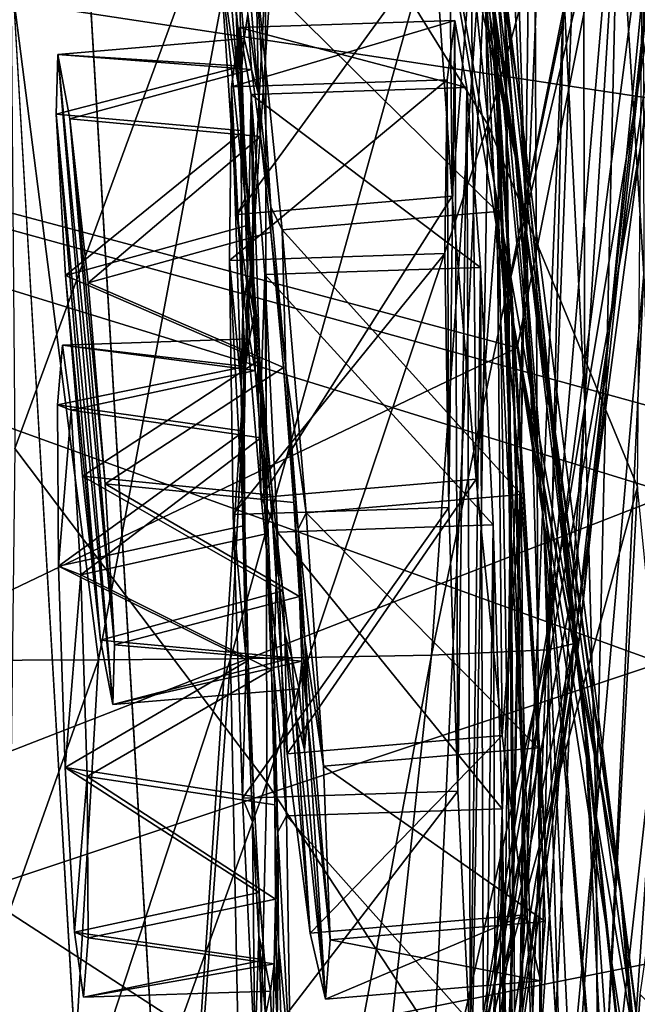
# Model space of a CAD drawing. Header units: metres. Extents: x -904 to 0, y -908 to 0.
# Tile 54 of 158: x -38 to -17, y -540 to -506. Entities that reach past the tile are written whole.
import ezdxf

# ---------------------------------------------------------------- set-up
doc = ezdxf.new("R2010")
doc.units = ezdxf.units.M

msp = doc.modelspace()

# ---------------------------------------------------------------- linework, layer by layer
at = {"layer": 'top012'}
for points in [[(-4.519207, -133.377289, 2063.059814), (-51.518902, -163.519562, 2063.059814), (-51.518902, -836.377136, 2063.059814)], [(-37.838261, -842.079285, 2063.059814), (-4.519207, -133.377289, 2063.059814), (-51.518902, -836.377136, 2063.059814)], [(-4.519207, -133.377289, 163.059708), (-37.838261, -842.079285, 163.059708), (-51.518902, -836.377136, 163.059708)], [(-51.518902, -836.377136, 163.059708), (-51.518902, -163.519562, 163.059708), (-4.519207, -133.377289, 163.059708)], [(-37.838261, -842.079285, 2063.059814), (-34.448139, -844.306091, 2063.059814), (-4.519207, -133.377289, 2063.059814)], [(-4.519207, -133.377289, 163.059708), (-34.448139, -844.306091, 163.059708), (-37.838261, -842.079285, 163.059708)], [(-34.448139, -844.306091, 2063.059814), (-32.221325, -847.696228, 2063.059814), (-4.519207, -133.377289, 2063.059814)], [(-32.221325, -847.696228, 163.059708), (-34.448139, -844.306091, 163.059708), (-4.519207, -133.377289, 163.059708)], [(-4.519207, -133.377289, 2063.059814), (-32.221325, -847.696228, 2063.059814), (-4.519207, -887.377258, 2063.059814)], [(-4.519207, -887.377258, 163.059708), (-32.221325, -847.696228, 163.059708), (-4.519207, -133.377289, 163.059708)], [(-27.690105, -463.488617, 1402.98291), (-20.834852, -508.446198, 1457.984009), (-24.453058, -486.070496, 1457.692871)], [(-24.04295, -483.567261, 1403.297119), (-20.834852, -508.446198, 1457.984009), (-27.690105, -463.488617, 1402.98291)], [(-20.912622, -510.899231, 1511.640137), (-29.351326, -463.90155, 1457.369507), (-24.453058, -486.070496, 1457.692871)], [(-26.01474, -486.243317, 1511.426025), (-29.351326, -463.90155, 1457.369507), (-20.912622, -510.899231, 1511.640137)], [(-101.507111, -495.991272, 1605.857178), (-16.291275, -508.894043, 1608.088501), (-12.454998, -470.493347, 1608.189087)], [(-22.222027, -497.267059, 1348.372314), (-24.335777, -473.984528, 1292.296997), (-21.069534, -515.051147, 1348.560547)], [(-24.335777, -473.984528, 1292.296997), (-22.668257, -490.14212, 1292.439209), (-21.069534, -515.051147, 1348.560547)], [(-21.854267, -509.806885, 354.61145), (-22.443432, -476.522217, 355.114563), (-29.539288, -497.448395, 305.797028)], [(-21.854267, -509.806885, 354.61145), (-16.398525, -489.893097, 405.125092), (-22.443432, -476.522217, 355.114563)], [(-21.333569, -497.919495, 1236.008545), (-21.674414, -477.437927, 1179.145752), (-20.552483, -512.573975, 1236.052734)], [(-21.674414, -477.437927, 1179.145752), (-20.28372, -491.285797, 1179.163696), (-20.552483, -512.573975, 1236.052734)], [(-22.222027, -497.267059, 1348.372314), (-19.92218, -523.590881, 1403.821655), (-24.173979, -479.291046, 1348.152954)], [(-19.92218, -523.590881, 1403.821655), (-21.463589, -503.659515, 1403.576782), (-24.173979, -479.291046, 1348.152954)], [(-23.747101, -479.983337, 1519.638184), (-25.071135, -492.524994, 1525.593872), (-21.173973, -515.546143, 1562.117554)], [(-21.173973, -515.546143, 1562.117554), (-17.099455, -494.981476, 1561.972656), (-23.747101, -479.983337, 1519.638184)], [(-21.597239, -506.160736, 1292.558105), (-22.521439, -483.21991, 1235.950317), (-21.063517, -521.980408, 1292.653809)], [(-22.521439, -483.21991, 1235.950317), (-21.333569, -497.919495, 1236.008545), (-21.063517, -521.980408, 1292.653809)], [(-38.167416, -520.973633, 257.737305), (-29.539288, -497.448395, 305.797028), (-38.477341, -483.487183, 258.177063)], [(-20.834852, -508.446198, 1457.984009), (-24.04295, -483.567261, 1403.297119), (-18.504261, -530.795715, 1458.24292)], [(-24.04295, -483.567261, 1403.297119), (-21.463589, -503.659515, 1403.576782), (-18.504261, -530.795715, 1458.24292)], [(-24.453058, -486.070496, 1457.692871), (-20.834852, -508.446198, 1457.984009), (-17.329136, -535.782043, 1511.832886)], [(-17.329136, -535.782043, 1511.832886), (-20.912622, -510.899231, 1511.640137), (-24.453058, -486.070496, 1457.692871)], [(-16.551174, -485.874695, 1065.654785), (-16.471502, -514.949768, 1122.30127), (-17.35783, -500.8302, 1122.301025)], [(-20.912622, -510.899231, 1511.640137), (-25.071135, -492.524994, 1525.593872), (-26.01474, -486.243317, 1511.426025)], [(-18.515184, -519.401733, 1179.183228), (-19.233835, -505.269989, 1179.17627), (-18.599287, -487.062866, 1122.300415)], [(-17.35783, -500.8302, 1122.301025), (-18.515184, -519.401733, 1179.183228), (-18.599287, -487.062866, 1122.300415)], [(-16.69252, -522.29126, 404.999176), (-16.398525, -489.893097, 405.125092), (-21.854267, -509.806885, 354.61145)], [(-21.069534, -515.051147, 1348.560547), (-22.668257, -490.14212, 1292.439209), (-20.647058, -532.533447, 1348.717896)], [(-22.668257, -490.14212, 1292.439209), (-21.597239, -506.160736, 1292.558105), (-20.647058, -532.533447, 1348.717896)], [(-20.552483, -512.573975, 1236.052734), (-20.28372, -491.285797, 1179.163696), (-20.137524, -527.168701, 1236.082886)], [(-20.28372, -491.285797, 1179.163696), (-19.233835, -505.269989, 1179.17627), (-20.137524, -527.168701, 1236.082886)], [(-20.912622, -510.899231, 1511.640137), (-17.277678, -536.280823, 1561.998047), (-25.071135, -492.524994, 1525.593872)], [(-17.277678, -536.280823, 1561.998047), (-21.173973, -515.546143, 1562.117554), (-25.071135, -492.524994, 1525.593872)], [(-101.507111, -495.991241, 658.655762), (-15.519427, -519.723877, 660.90741), (-16.345406, -494.513519, 660.885803)], [(-35.283249, -528.267456, 1963.10791), (-40.561356, -528.289734, 1989.954346), (-39.602764, -494.622528, 1990.200928)], [(-29.019733, -494.74881, 1936.401733), (-35.283249, -528.267456, 1963.10791), (-39.602764, -494.622528, 1990.200928)], [(-30.727295, -528.229126, 1936.125732), (-35.283249, -528.267456, 1963.10791), (-29.019733, -494.74881, 1936.401733)], [(-21.486528, -495.002411, 1882.114014), (-30.727295, -528.229126, 1936.125732), (-29.019733, -494.74881, 1936.401733)], [(-21.486528, -495.002411, 1882.114014), (-23.79738, -528.104187, 1881.834229), (-30.727295, -528.229126, 1936.125732)], [(-17.018021, -495.383057, 1827.502563), (-23.79738, -528.104187, 1881.834229), (-21.486528, -495.002411, 1882.114014)], [(-16.710913, -496.759338, 1564.940796), (-17.099455, -494.981476, 1561.972656), (-21.173973, -515.546143, 1562.117554)], [(-17.018021, -495.383057, 1827.502563), (-19.795883, -527.914978, 1827.241333), (-23.79738, -528.104187, 1881.834229)], [(-15.602613, -495.890411, 1772.733154), (-19.795883, -527.914978, 1827.241333), (-17.018021, -495.383057, 1827.502563)], [(-100.25045, -555.51825, 1567.128418), (-101.507164, -496.003113, 1567.161255), (-20.846918, -517.500244, 1565.049072)], [(-20.846918, -517.500244, 1565.049072), (-101.507164, -496.003113, 1567.161255), (-16.710913, -496.759338, 1564.940796)], [(-15.519427, -519.723877, 660.90741), (-101.507111, -495.991241, 658.655762), (-15.525632, -522.532288, 660.907227)], [(-101.507111, -495.991241, 658.655762), (-100.250816, -555.510315, 658.68866), (-15.525632, -522.532288, 660.907227)], [(-16.291275, -508.894043, 1608.088501), (-101.507111, -495.991272, 1605.857178), (-23.081976, -546.891296, 1607.910889)], [(-101.507111, -495.991272, 1605.857178), (-100.250816, -555.510315, 1605.890137), (-23.081976, -546.891296, 1607.910889)], [(-15.602613, -495.890411, 1772.733154), (-18.721035, -527.661804, 1772.509033), (-19.795883, -527.914978, 1827.241333)], [(-18.721035, -527.661804, 1772.509033), (-15.602613, -495.890411, 1772.733154), (-15.397907, -496.523987, 1717.933838)], [(-14.931726, -498.121948, 1610.943604), (-18.825037, -527.344788, 1717.76355), (-15.397907, -496.523987, 1717.933838)], [(-15.397907, -496.523987, 1717.933838), (-18.825037, -527.344788, 1717.76355), (-18.721035, -527.661804, 1772.509033)], [(-20.846918, -517.500244, 1565.049072), (-16.710913, -496.759338, 1564.940796), (-21.173973, -515.546143, 1562.117554)], [(-21.069534, -515.051147, 1348.560547), (-19.355036, -543.192749, 1404.03186), (-22.222027, -497.267059, 1348.372314)], [(-19.355036, -543.192749, 1404.03186), (-19.92218, -523.590881, 1403.821655), (-22.222027, -497.267059, 1348.372314)], [(-12.687592, -501.71936, 617.838562), (-15.90432, -528.363281, 617.922791), (-101.513016, -497.423981, 620.164551)], [(-101.513016, -497.423981, 620.164551), (-15.90432, -528.363281, 617.922791), (-100.205589, -556.464417, 620.13031)], [(-29.475296, -532.48645, 305.371277), (-29.539288, -497.448395, 305.797028), (-38.167416, -520.973633, 257.737305)], [(-29.475296, -532.48645, 305.371277), (-21.854267, -509.806885, 354.61145), (-29.539288, -497.448395, 305.797028)], [(-21.063517, -521.980408, 1292.653809), (-21.333569, -497.919495, 1236.008545), (-20.998642, -537.549622, 1292.726196)], [(-21.333569, -497.919495, 1236.008545), (-20.552483, -512.573975, 1236.052734), (-20.998642, -537.549622, 1292.726196)], [(-19.059547, -526.554993, 1610.789307), (-14.931726, -498.121948, 1610.943604), (-23.081976, -546.891296, 1607.910889)], [(-23.081976, -546.891296, 1607.910889), (-14.931726, -498.121948, 1610.943604), (-16.291275, -508.894043, 1608.088501)], [(-14.931726, -498.121948, 1610.943604), (-19.059547, -526.554993, 1610.789307), (-18.825037, -527.344788, 1717.76355)], [(-18.515184, -519.401733, 1179.183228), (-17.35783, -500.8302, 1122.301025), (-18.121681, -533.693604, 1179.18457)], [(-17.35783, -500.8302, 1122.301025), (-16.471502, -514.949768, 1122.30127), (-18.121681, -533.693604, 1179.18457)], [(-18.504261, -530.795715, 1458.24292), (-21.463589, -503.659515, 1403.576782), (-17.423899, -552.886475, 1458.469604)], [(-21.463589, -503.659515, 1403.576782), (-19.92218, -523.590881, 1403.821655), (-17.423899, -552.886475, 1458.469604)], [(-20.137524, -527.168701, 1236.082886), (-19.233835, -505.269989, 1179.17627), (-20.047804, -541.693848, 1236.099121)], [(-19.233835, -505.269989, 1179.17627), (-18.515184, -519.401733, 1179.183228), (-20.047804, -541.693848, 1236.099121)], [(-20.647058, -532.533447, 1348.717896), (-21.597239, -506.160736, 1292.558105), (-20.866404, -549.614319, 1348.844116)], [(-21.597239, -506.160736, 1292.558105), (-21.063517, -521.980408, 1292.653809), (-20.866404, -549.614319, 1348.844116)], [(-20.834852, -508.446198, 1457.984009), (-15.275234, -560.594788, 1512.004272), (-17.329136, -535.782043, 1511.832886)], [(-18.504261, -530.795715, 1458.24292), (-15.275234, -560.594788, 1512.004272), (-20.834852, -508.446198, 1457.984009)], [(-22.424149, -543.253235, 354.476257), (-21.854267, -509.806885, 354.61145), (-29.475296, -532.48645, 305.371277)], [(-22.424149, -543.253235, 354.476257), (-16.69252, -522.29126, 404.999176), (-21.854267, -509.806885, 354.61145)], [(-17.329136, -535.782043, 1511.832886), (-13.714565, -563.811584, 1561.91748), (-20.912622, -510.899231, 1511.640137)], [(-13.714565, -563.811584, 1561.91748), (-17.277678, -536.280823, 1561.998047), (-20.912622, -510.899231, 1511.640137)], [(-20.998642, -537.549622, 1292.726196), (-20.552483, -512.573975, 1236.052734), (-21.327812, -552.825684, 1292.775269)], [(-20.552483, -512.573975, 1236.052734), (-20.137524, -527.168701, 1236.082886), (-21.327812, -552.825684, 1292.775269)], [(-20.647058, -532.533447, 1348.717896), (-19.667585, -562.306824, 1404.207275), (-21.069534, -515.051147, 1348.560547)], [(-19.667585, -562.306824, 1404.207275), (-19.355036, -543.192749, 1404.03186), (-21.069534, -515.051147, 1348.560547)], [(-16.471502, -514.949768, 1122.30127), (-18.051569, -548.159058, 1179.180542), (-18.121681, -533.693604, 1179.18457)], [(-16.471502, -514.949768, 1122.30127), (-15.965605, -529.448608, 1122.301147), (-18.051569, -548.159058, 1179.180542)], [(-20.846918, -517.500244, 1565.049072), (-21.173973, -515.546143, 1562.117554), (-17.277678, -536.280823, 1561.998047)], [(-14.948027, -552.417358, 1564.894653), (-100.25045, -555.51825, 1567.128418), (-20.846918, -517.500244, 1565.049072)], [(-14.948027, -552.417358, 1564.894653), (-20.846918, -517.500244, 1565.049072), (-13.714565, -563.811584, 1561.91748)], [(-13.714565, -563.811584, 1561.91748), (-20.846918, -517.500244, 1565.049072), (-17.277678, -536.280823, 1561.998047)], [(-20.047804, -541.693848, 1236.099121), (-18.515184, -519.401733, 1179.183228), (-20.244696, -556.143799, 1236.10144)], [(-18.515184, -519.401733, 1179.183228), (-18.121681, -533.693604, 1179.18457), (-20.244696, -556.143799, 1236.10144)], [(-17.572212, -553.345703, 509.69455), (-13.823624, -520.69043, 509.420135), (-15.285351, -536.569641, 456.888458)], [(-17.572212, -553.345703, 509.69455), (-16.60578, -539.796692, 562.686707), (-13.823624, -520.69043, 509.420135)], [(-38.605545, -557.855103, 257.478455), (-29.475296, -532.48645, 305.371277), (-38.167416, -520.973633, 257.737305)], [(-20.866404, -549.614319, 1348.844116), (-21.063517, -521.980408, 1292.653809), (-21.624392, -566.206177, 1348.939453)], [(-21.063517, -521.980408, 1292.653809), (-20.998642, -537.549622, 1292.726196), (-21.624392, -566.206177, 1348.939453)], [(-18.468616, -555.158508, 405.247559), (-16.69252, -522.29126, 404.999176), (-22.424149, -543.253235, 354.476257)], [(-18.468616, -555.158508, 405.247559), (-15.285351, -536.569641, 456.888458), (-16.69252, -522.29126, 404.999176)], [(-15.525632, -522.532288, 660.907227), (-100.250816, -555.510315, 658.68866), (-15.91435, -538.657837, 660.897095)], [(-17.423899, -552.886475, 1458.469604), (-19.92218, -523.590881, 1403.821655), (-17.511818, -574.493042, 1458.664063)], [(-19.92218, -523.590881, 1403.821655), (-19.355036, -543.192749, 1404.03186), (-17.511818, -574.493042, 1458.664063)], [(-19.059547, -526.554993, 1610.789307), (-24.720793, -554.814697, 1616.677246), (-18.825037, -527.344788, 1717.76355)], [(-19.059547, -526.554993, 1610.789307), (-23.585649, -549.354004, 1610.604248), (-24.720793, -554.814697, 1616.677246)], [(-23.585649, -549.354004, 1610.604248), (-19.059547, -526.554993, 1610.789307), (-23.081976, -546.891296, 1607.910889)], [(-21.327812, -552.825684, 1292.775269), (-20.137524, -527.168701, 1236.082886), (-21.973278, -567.774414, 1292.801025)], [(-20.137524, -527.168701, 1236.082886), (-20.047804, -541.693848, 1236.099121), (-21.973278, -567.774414, 1292.801025)], [(-18.825037, -527.344788, 1717.76355), (-24.720793, -554.814697, 1616.677246), (-23.79632, -558.036133, 1717.388428)], [(-18.825037, -527.344788, 1717.76355), (-23.79632, -558.036133, 1717.388428), (-23.348143, -559.395264, 1771.990112)], [(-18.825037, -527.344788, 1717.76355), (-23.348143, -559.395264, 1771.990112), (-18.721035, -527.661804, 1772.509033)], [(-19.795883, -527.914978, 1827.241333), (-27.371813, -561.288147, 1881.103271), (-23.79738, -528.104187, 1881.834229)], [(-19.795883, -527.914978, 1827.241333), (-24.007469, -560.479614, 1826.602051), (-27.371813, -561.288147, 1881.103271)], [(-18.721035, -527.661804, 1772.509033), (-23.348143, -559.395264, 1771.990112), (-24.007469, -560.479614, 1826.602051)], [(-18.721035, -527.661804, 1772.509033), (-24.007469, -560.479614, 1826.602051), (-19.795883, -527.914978, 1827.241333)], [(-40.561356, -528.289734, 1989.954346), (-35.283249, -528.267456, 1963.10791), (-41.280674, -545.168335, 1989.624878)], [(-35.283249, -528.267456, 1963.10791), (-36.270851, -545.111389, 1962.776001), (-41.280674, -545.168335, 1989.624878)], [(-30.727295, -528.229126, 1936.125732), (-31.955709, -545.012329, 1935.796753), (-36.270851, -545.111389, 1962.776001)], [(-35.283249, -528.267456, 1963.10791), (-30.727295, -528.229126, 1936.125732), (-36.270851, -545.111389, 1962.776001)], [(-30.727295, -528.229126, 1936.125732), (-30.067461, -561.588684, 1908.26416), (-31.955709, -545.012329, 1935.796753)], [(-23.79738, -528.104187, 1881.834229), (-30.067461, -561.588684, 1908.26416), (-30.727295, -528.229126, 1936.125732)], [(-23.79738, -528.104187, 1881.834229), (-27.371813, -561.288147, 1881.103271), (-30.067461, -561.588684, 1908.26416)], [(-15.90432, -528.363281, 617.922791), (-15.904465, -544.554199, 617.922791), (-100.205589, -556.464417, 620.13031)], [(-18.051569, -548.159058, 1179.180542), (-15.965605, -529.448608, 1122.301147), (-18.309092, -562.810974, 1179.171021)], [(-18.309092, -562.810974, 1179.171021), (-15.965605, -529.448608, 1122.301147), (-15.870751, -544.352112, 1122.300659)], [(-17.423899, -552.886475, 1458.469604), (-14.705161, -585.04071, 1512.154297), (-18.504261, -530.795715, 1458.24292)], [(-14.705161, -585.04071, 1512.154297), (-15.275234, -560.594788, 1512.004272), (-18.504261, -530.795715, 1458.24292)], [(-30.30932, -566.932739, 305.25), (-29.475296, -532.48645, 305.371277), (-38.605545, -557.855103, 257.478455)], [(-30.30932, -566.932739, 305.25), (-22.424149, -543.253235, 354.476257), (-29.475296, -532.48645, 305.371277)], [(-20.866404, -549.614319, 1348.844116), (-20.738815, -580.788818, 1404.3479), (-20.647058, -532.533447, 1348.717896)], [(-20.738815, -580.788818, 1404.3479), (-19.667585, -562.306824, 1404.207275), (-20.647058, -532.533447, 1348.717896)], [(-18.121681, -533.693604, 1179.18457), (-18.051569, -548.159058, 1179.180542), (-20.693638, -570.515503, 1236.089722)], [(-20.244696, -556.143799, 1236.10144), (-18.121681, -533.693604, 1179.18457), (-20.693638, -570.515503, 1236.089722)], [(-15.275234, -560.594788, 1512.004272), (-11.946713, -591.140259, 1561.924072), (-17.329136, -535.782043, 1511.832886)], [(-11.946713, -591.140259, 1561.924072), (-13.714565, -563.811584, 1561.91748), (-17.329136, -535.782043, 1511.832886)], [(-18.928604, -569.24231, 457.537354), (-15.285351, -536.569641, 456.888458), (-18.468616, -555.158508, 405.247559)], [(-18.928604, -569.24231, 457.537354), (-17.572212, -553.345703, 509.69455), (-15.285351, -536.569641, 456.888458)], [(-21.624392, -566.206177, 1348.939453), (-20.998642, -537.549622, 1292.726196), (-22.806931, -582.234436, 1349.003662)], [(-20.998642, -537.549622, 1292.726196), (-21.327812, -552.825684, 1292.775269), (-22.806931, -582.234436, 1349.003662)], [(-100.250816, -555.510315, 658.68866), (-13.933051, -554.890198, 660.948975), (-15.91435, -538.657837, 660.897095)], [(-16.60578, -539.796692, 562.686707), (-17.572212, -553.345703, 509.69455), (-15.360963, -541.045471, 561.487488)]]:
    msp.add_3dface(points, dxfattribs=at)
at = {"layer": 'top0123435'}
for points in [[(-23.225931, -497.785278, 1441.195679), (-23.680279, -503.541412, 1468.014648), (-23.089279, -512.278442, 1472.393921)], [(-22.432728, -503.960571, 1433.639282), (-23.225931, -497.785278, 1441.195679), (-23.089279, -512.278442, 1472.393921)], [(-30.540974, -505.865112, 1456.162964), (-30.45369, -508.508514, 1460.084229), (-31.331829, -498.18515, 1460.01123)], [(-31.331829, -498.18515, 1460.01123), (-30.45369, -508.508514, 1460.084229), (-31.093838, -504.173889, 1467.753296)], [(-30.63949, -498.417755, 1440.934326), (-29.767494, -508.739075, 1441.176514), (-30.136415, -506.001038, 1445.015625)], [(-30.63949, -498.417755, 1440.934326), (-29.846285, -504.593048, 1433.37793), (-29.767494, -508.739075, 1441.176514)], [(-23.680279, -503.541412, 1468.014648), (-31.093838, -504.173889, 1467.753296), (-30.502836, -512.910889, 1472.132568)], [(-23.089279, -512.278442, 1472.393921), (-23.680279, -503.541412, 1468.014648), (-30.502836, -512.910889, 1472.132568)], [(-30.45369, -508.508514, 1460.084229), (-30.223667, -512.344299, 1462.842041), (-31.093838, -504.173889, 1467.753296)], [(-31.093838, -504.173889, 1467.753296), (-30.223667, -512.344299, 1462.842041), (-30.502836, -512.910889, 1472.132568)], [(-29.846285, -504.593048, 1433.37793), (-22.432728, -503.960571, 1433.639282), (-21.533607, -512.801086, 1429.528442)], [(-22.432728, -503.960571, 1433.639282), (-23.089279, -512.278442, 1472.393921), (-22.262323, -522.033264, 1472.542847)], [(-21.533607, -512.801086, 1429.528442), (-22.432728, -503.960571, 1433.639282), (-22.262323, -522.033264, 1472.542847)], [(-30.540974, -505.865112, 1456.162964), (-30.441578, -504.719482, 1450.570801), (-30.345703, -507.7948, 1455.294434)], [(-30.262062, -506.836731, 1450.603149), (-30.441578, -504.719482, 1450.570801), (-30.136415, -506.001038, 1445.015625)], [(-30.441578, -504.719482, 1450.570801), (-30.262062, -506.836731, 1450.603149), (-30.345703, -507.7948, 1455.294434)], [(-29.846285, -504.593048, 1433.37793), (-29.341589, -512.640625, 1438.536987), (-29.767494, -508.739075, 1441.176514)], [(-29.846285, -504.593048, 1433.37793), (-28.947165, -513.433594, 1429.26709), (-29.341589, -512.640625, 1438.536987)], [(-28.947165, -513.433594, 1429.26709), (-29.846285, -504.593048, 1433.37793), (-21.533607, -512.801086, 1429.528442)], [(-30.45369, -508.508514, 1460.084229), (-30.540974, -505.865112, 1456.162964), (-30.272251, -510.023956, 1458.605469)], [(-30.540974, -505.865112, 1456.162964), (-30.345703, -507.7948, 1455.294434), (-30.272251, -510.023956, 1458.605469)], [(-30.006313, -507.908844, 1445.942749), (-30.262062, -506.836731, 1450.603149), (-30.136415, -506.001038, 1445.015625)], [(-30.006313, -507.908844, 1445.942749), (-30.136415, -506.001038, 1445.015625), (-29.767494, -508.739075, 1441.176514)], [(-30.006313, -507.908844, 1445.942749), (-36.691216, -507.385193, 1450.376465), (-30.262062, -506.836731, 1450.603149)], [(-30.345703, -507.7948, 1455.294434), (-30.262062, -506.836731, 1450.603149), (-36.691216, -507.385193, 1450.376465)], [(-36.7491, -509.450348, 1457.016479), (-30.345703, -507.7948, 1455.294434), (-36.691216, -507.385193, 1450.376465)], [(-36.7491, -509.450348, 1457.016479), (-36.691216, -507.385193, 1450.376465), (-34.790524, -529.805786, 1450.718872)], [(-36.26952, -509.611481, 1443.802002), (-36.691216, -507.385193, 1450.376465), (-30.006313, -507.908844, 1445.942749)], [(-34.790524, -529.805786, 1450.718872), (-36.691216, -507.385193, 1450.376465), (-34.732189, -527.745911, 1444.078857)], [(-36.691216, -507.385193, 1450.376465), (-36.26952, -509.611481, 1443.802002), (-34.732189, -527.745911, 1444.078857)], [(-30.272251, -510.023956, 1458.605469), (-30.345703, -507.7948, 1455.294434), (-36.7491, -509.450348, 1457.016479)], [(-29.695045, -510.217865, 1442.70105), (-36.26952, -509.611481, 1443.802002), (-30.006313, -507.908844, 1445.942749)], [(-29.695045, -510.217865, 1442.70105), (-30.006313, -507.908844, 1445.942749), (-29.767494, -508.739075, 1441.176514)], [(-30.223667, -512.344299, 1462.842041), (-30.45369, -508.508514, 1460.084229), (-30.077909, -513.262939, 1460.931274)], [(-30.45369, -508.508514, 1460.084229), (-30.272251, -510.023956, 1458.605469), (-30.077909, -513.262939, 1460.931274)], [(-29.695045, -510.217865, 1442.70105), (-29.767494, -508.739075, 1441.176514), (-29.341589, -512.640625, 1438.536987)], [(-36.422237, -515.004395, 1461.185547), (-30.272251, -510.023956, 1458.605469), (-36.7491, -509.450348, 1457.016479)], [(-36.422237, -515.004395, 1461.185547), (-36.7491, -509.450348, 1457.016479), (-35.211773, -527.584778, 1457.293457)], [(-35.211773, -527.584778, 1457.293457), (-36.7491, -509.450348, 1457.016479), (-34.790524, -529.805786, 1450.718872)], [(-35.646259, -515.265137, 1439.804077), (-36.26952, -509.611481, 1443.802002), (-29.695045, -510.217865, 1442.70105)], [(-34.732189, -527.745911, 1444.078857), (-36.26952, -509.611481, 1443.802002), (-35.059052, -522.191833, 1439.90979)], [(-36.26952, -509.611481, 1443.802002), (-35.646259, -515.265137, 1439.804077), (-35.059052, -522.191833, 1439.90979)], [(-36.422237, -515.004395, 1461.185547), (-30.077909, -513.262939, 1460.931274), (-30.272251, -510.023956, 1458.605469)], [(-29.335514, -513.51239, 1440.475098), (-35.646259, -515.265137, 1439.804077), (-29.695045, -510.217865, 1442.70105)], [(-29.335514, -513.51239, 1440.475098), (-29.695045, -510.217865, 1442.70105), (-29.341589, -512.640625, 1438.536987)], [(-23.089279, -512.278442, 1472.393921), (-30.502836, -512.910889, 1472.132568), (-29.67588, -522.66571, 1472.281494)], [(-22.262323, -522.033264, 1472.542847), (-23.089279, -512.278442, 1472.393921), (-29.67588, -522.66571, 1472.281494)], [(-30.223667, -512.344299, 1462.842041), (-29.796738, -517.886597, 1464.144043), (-30.502836, -512.910889, 1472.132568)], [(-29.796738, -517.886597, 1464.144043), (-30.223667, -512.344299, 1462.842041), (-29.719643, -517.912537, 1462.020508)], [(-30.223667, -512.344299, 1462.842041), (-30.077909, -513.262939, 1460.931274), (-29.719643, -517.912537, 1462.020508)], [(-28.947165, -513.433594, 1429.26709), (-28.826309, -518.212646, 1437.404541), (-29.341589, -512.640625, 1438.536987)], [(-29.335514, -513.51239, 1440.475098), (-29.341589, -512.640625, 1438.536987), (-28.826309, -518.212646, 1437.404541)], [(-30.502836, -512.910889, 1472.132568), (-29.796738, -517.886597, 1464.144043), (-29.67588, -522.66571, 1472.281494)], [(-28.947165, -513.433594, 1429.26709), (-21.533607, -512.801086, 1429.528442), (-20.706652, -522.555908, 1429.67749)], [(-21.533607, -512.801086, 1429.528442), (-22.262323, -522.033264, 1472.542847), (-21.363203, -530.873779, 1468.432007)], [(-20.706652, -522.555908, 1429.67749), (-21.533607, -512.801086, 1429.528442), (-21.363203, -530.873779, 1468.432007)], [(-29.719643, -517.912537, 1462.020508), (-30.077909, -513.262939, 1460.931274), (-36.422237, -515.004395, 1461.185547)], [(-35.646259, -515.265137, 1439.804077), (-29.335514, -513.51239, 1440.475098), (-28.903349, -518.186768, 1439.528076)], [(-28.903349, -518.186768, 1439.528076), (-29.335514, -513.51239, 1440.475098), (-28.826309, -518.212646, 1437.404541)], [(-28.947165, -513.433594, 1429.26709), (-28.120211, -523.188354, 1429.416138), (-28.826309, -518.212646, 1437.404541)], [(-28.120211, -523.188354, 1429.416138), (-28.947165, -513.433594, 1429.26709), (-20.706652, -522.555908, 1429.67749)], [(-35.83503, -521.931152, 1461.291382), (-29.719643, -517.912537, 1462.020508), (-36.422237, -515.004395, 1461.185547)], [(-35.83503, -521.931152, 1461.291382), (-36.422237, -515.004395, 1461.185547), (-35.211773, -527.584778, 1457.293457)], [(-35.059052, -522.191833, 1439.90979), (-35.646259, -515.265137, 1439.804077), (-28.903349, -518.186768, 1439.528076)], [(-29.287479, -522.586914, 1461.073608), (-29.719643, -517.912537, 1462.020508), (-35.83503, -521.931152, 1461.291382)], [(-29.796738, -517.886597, 1464.144043), (-29.281458, -523.458618, 1463.011719), (-29.67588, -522.66571, 1472.281494)], [(-29.281458, -523.458618, 1463.011719), (-29.796738, -517.886597, 1464.144043), (-29.287479, -522.586914, 1461.073608)], [(-29.796738, -517.886597, 1464.144043), (-29.719643, -517.912537, 1462.020508), (-29.287479, -522.586914, 1461.073608)], [(-35.059052, -522.191833, 1439.90979), (-28.903349, -518.186768, 1439.528076), (-28.545084, -522.836365, 1440.617432)], [(-28.545084, -522.836365, 1440.617432), (-28.903349, -518.186768, 1439.528076), (-28.39938, -523.755005, 1438.706665)], [(-28.903349, -518.186768, 1439.528076), (-28.826309, -518.212646, 1437.404541), (-28.39938, -523.755005, 1438.706665)], [(-28.120211, -523.188354, 1429.416138), (-28.39938, -523.755005, 1438.706665), (-28.826309, -518.212646, 1437.404541)], [(-28.927948, -525.881409, 1458.847656), (-35.83503, -521.931152, 1461.291382), (-35.211773, -527.584778, 1457.293457)], [(-28.927948, -525.881409, 1458.847656), (-29.287479, -522.586914, 1461.073608), (-35.83503, -521.931152, 1461.291382)], [(-22.262323, -522.033264, 1472.542847), (-29.67588, -522.66571, 1472.281494), (-28.77676, -531.506226, 1468.170776)], [(-21.363203, -530.873779, 1468.432007), (-22.262323, -522.033264, 1472.542847), (-28.77676, -531.506226, 1468.170776)], [(-34.732189, -527.745911, 1444.078857), (-35.059052, -522.191833, 1439.90979), (-28.35074, -526.075317, 1442.943115)], [(-28.35074, -526.075317, 1442.943115), (-35.059052, -522.191833, 1439.90979), (-28.545084, -522.836365, 1440.617432)], [(-29.67588, -522.66571, 1472.281494), (-29.281458, -523.458618, 1463.011719), (-28.77676, -531.506226, 1468.170776)], [(-29.281458, -523.458618, 1463.011719), (-29.287479, -522.586914, 1461.073608), (-28.927948, -525.881409, 1458.847656)], [(-28.35074, -526.075317, 1442.943115), (-28.545084, -522.836365, 1440.617432), (-28.169355, -527.590759, 1441.464478)], [(-28.545084, -522.836365, 1440.617432), (-28.39938, -523.755005, 1438.706665), (-28.169355, -527.590759, 1441.464478)], [(-28.120211, -523.188354, 1429.416138), (-20.706652, -522.555908, 1429.67749), (-20.115652, -531.292908, 1434.056641)], [(-20.706652, -522.555908, 1429.67749), (-21.363203, -530.873779, 1468.432007), (-20.569998, -537.049072, 1460.875732)], [(-20.115652, -531.292908, 1434.056641), (-20.706652, -522.555908, 1429.67749), (-20.569998, -537.049072, 1460.875732)], [(-28.120211, -523.188354, 1429.416138), (-27.529209, -531.925415, 1433.795288), (-28.39938, -523.755005, 1438.706665)], [(-27.529209, -531.925415, 1433.795288), (-28.120211, -523.188354, 1429.416138), (-20.115652, -531.292908, 1434.056641)], [(-29.281458, -523.458618, 1463.011719), (-28.855553, -527.360229, 1460.37207), (-28.77676, -531.506226, 1468.170776)], [(-28.855553, -527.360229, 1460.37207), (-29.281458, -523.458618, 1463.011719), (-28.927948, -525.881409, 1458.847656)], [(-27.529209, -531.925415, 1433.795288), (-28.169355, -527.590759, 1441.464478), (-28.39938, -523.755005, 1438.706665)], [(-28.61668, -528.19043, 1455.605835), (-28.927948, -525.881409, 1458.847656), (-35.211773, -527.584778, 1457.293457)], [(-28.855553, -527.360229, 1460.37207), (-28.927948, -525.881409, 1458.847656), (-28.61668, -528.19043, 1455.605835)], [(-28.27729, -528.304504, 1446.254272), (-34.732189, -527.745911, 1444.078857), (-28.35074, -526.075317, 1442.943115)], [(-28.27729, -528.304504, 1446.254272), (-28.35074, -526.075317, 1442.943115), (-28.082071, -530.234192, 1445.385742)], [(-28.35074, -526.075317, 1442.943115), (-28.169355, -527.590759, 1441.464478), (-28.082071, -530.234192, 1445.385742)], [(-28.61668, -528.19043, 1455.605835), (-35.211773, -527.584778, 1457.293457), (-34.790524, -529.805786, 1450.718872)], [(-28.77676, -531.506226, 1468.170776), (-28.855553, -527.360229, 1460.37207), (-27.983557, -537.681519, 1460.61438)], [(-28.855553, -527.360229, 1460.37207), (-28.486631, -530.098267, 1456.532959), (-27.983557, -537.681519, 1460.61438)], [(-28.486631, -530.098267, 1456.532959), (-28.855553, -527.360229, 1460.37207), (-28.61668, -528.19043, 1455.605835)], [(-27.529209, -531.925415, 1433.795288), (-27.291218, -537.914124, 1441.537476), (-28.169355, -527.590759, 1441.464478)], [(-27.291218, -537.914124, 1441.537476), (-28.082071, -530.234192, 1445.385742), (-28.169355, -527.590759, 1441.464478)], [(-34.790524, -529.805786, 1450.718872), (-34.732189, -527.745911, 1444.078857), (-28.27729, -528.304504, 1446.254272)], [(-28.360929, -529.262573, 1450.945557), (-28.61668, -528.19043, 1455.605835), (-34.790524, -529.805786, 1450.718872)], [(-28.486631, -530.098267, 1456.532959), (-28.61668, -528.19043, 1455.605835), (-28.360929, -529.262573, 1450.945557)], [(-28.360929, -529.262573, 1450.945557), (-34.790524, -529.805786, 1450.718872), (-28.27729, -528.304504, 1446.254272)], [(-28.360929, -529.262573, 1450.945557), (-28.27729, -528.304504, 1446.254272), (-28.181469, -531.379822, 1450.977905)], [(-28.27729, -528.304504, 1446.254272), (-28.082071, -530.234192, 1445.385742), (-28.181469, -531.379822, 1450.977905)], [(-28.181469, -531.379822, 1450.977905), (-28.486631, -530.098267, 1456.532959), (-28.360929, -529.262573, 1450.945557)], [(-27.983557, -537.681519, 1460.61438), (-28.486631, -530.098267, 1456.532959), (-27.453373, -539.968506, 1451.109009)], [(-28.486631, -530.098267, 1456.532959), (-28.181469, -531.379822, 1450.977905), (-27.453373, -539.968506, 1451.109009)], [(-27.453373, -539.968506, 1451.109009), (-28.181469, -531.379822, 1450.977905), (-28.082071, -530.234192, 1445.385742)], [(-27.291218, -537.914124, 1441.537476), (-27.453373, -539.968506, 1451.109009), (-28.082071, -530.234192, 1445.385742)], [(-21.363203, -530.873779, 1468.432007), (-28.77676, -531.506226, 1468.170776), (-27.983557, -537.681519, 1460.61438)], [(-20.569998, -537.049072, 1460.875732), (-21.363203, -530.873779, 1468.432007), (-27.983557, -537.681519, 1460.61438)], [(-27.529209, -531.925415, 1433.795288), (-20.115652, -531.292908, 1434.056641), (-19.877661, -537.281677, 1441.798828)], [(-20.115652, -531.292908, 1434.056641), (-20.569998, -537.049072, 1460.875732), (-20.039814, -539.335999, 1451.370361)], [(-19.877661, -537.281677, 1441.798828), (-20.115652, -531.292908, 1434.056641), (-20.039814, -539.335999, 1451.370361)], [(-27.291218, -537.914124, 1441.537476), (-27.529209, -531.925415, 1433.795288), (-19.877661, -537.281677, 1441.798828)], [(-20.569998, -537.049072, 1460.875732), (-27.983557, -537.681519, 1460.61438), (-27.453373, -539.968506, 1451.109009)], [(-20.039814, -539.335999, 1451.370361), (-20.569998, -537.049072, 1460.875732), (-27.453373, -539.968506, 1451.109009)], [(-27.291218, -537.914124, 1441.537476), (-19.877661, -537.281677, 1441.798828), (-20.039814, -539.335999, 1451.370361)], [(-27.453373, -539.968506, 1451.109009), (-27.291218, -537.914124, 1441.537476), (-20.039814, -539.335999, 1451.370361)]]:
    msp.add_3dface(points, dxfattribs=at)
at = {"layer": 'top0123436'}
for points in [[(-23.259159, -508.258331, 1278.299072), (-22.98971, -506.215302, 1268.727539), (-30.695658, -508.501953, 1278.03772)], [(-22.98971, -506.215302, 1268.727539), (-30.426208, -506.458923, 1268.466187), (-30.695658, -508.501953, 1278.03772)], [(-30.426208, -506.458923, 1268.466187), (-22.98971, -506.215302, 1268.727539), (-22.579943, -508.526886, 1259.222168)], [(-22.98971, -506.215302, 1268.727539), (-23.259159, -508.258331, 1278.299072), (-23.201988, -523.007324, 1290.42041)], [(-22.886694, -532.791992, 1290.569336), (-22.98971, -506.215302, 1268.727539), (-23.201988, -523.007324, 1290.42041)], [(-22.579943, -508.526886, 1259.222168), (-22.98971, -506.215302, 1268.727539), (-22.886694, -532.791992, 1290.569336)], [(-30.695658, -508.501953, 1278.03772), (-30.426208, -506.458923, 1268.466187), (-30.307825, -516.212769, 1274.189453)], [(-30.426208, -506.458923, 1268.466187), (-30.148605, -515.073914, 1268.59729), (-30.307825, -516.212769, 1274.189453)], [(-30.426208, -506.458923, 1268.466187), (-30.016441, -508.770477, 1258.960815), (-30.148605, -515.073914, 1268.59729)], [(-30.016441, -508.770477, 1258.960815), (-30.426208, -506.458923, 1268.466187), (-22.579943, -508.526886, 1259.222168)], [(-23.334919, -514.251343, 1286.04126), (-23.259159, -508.258331, 1278.299072), (-30.771418, -514.494934, 1285.779907)], [(-23.259159, -508.258331, 1278.299072), (-30.695658, -508.501953, 1278.03772), (-30.771418, -514.494934, 1285.779907)], [(-23.201988, -523.007324, 1290.42041), (-23.259159, -508.258331, 1278.299072), (-23.334919, -514.251343, 1286.04126)], [(-30.771418, -514.494934, 1285.779907), (-30.695658, -508.501953, 1278.03772), (-30.359005, -518.857117, 1278.110718)], [(-30.695658, -508.501953, 1278.03772), (-30.307825, -516.212769, 1274.189453), (-30.359005, -518.857117, 1278.110718)], [(-30.016441, -508.770477, 1258.960815), (-22.579943, -508.526886, 1259.222168), (-22.111015, -514.735229, 1251.665771)], [(-22.451483, -541.66748, 1286.458618), (-22.579943, -508.526886, 1259.222168), (-22.886694, -532.791992, 1290.569336)], [(-22.111015, -514.735229, 1251.665771), (-22.579943, -508.526886, 1259.222168), (-22.451483, -541.66748, 1286.458618)], [(-30.016441, -508.770477, 1258.960815), (-29.910934, -516.36969, 1263.042114), (-30.148605, -515.073914, 1268.59729)], [(-29.547514, -514.978821, 1251.404419), (-29.685816, -519.123291, 1259.203125), (-30.016441, -508.770477, 1258.960815)], [(-29.685816, -519.123291, 1259.203125), (-29.910934, -516.36969, 1263.042114), (-30.016441, -508.770477, 1258.960815)], [(-29.547514, -514.978821, 1251.404419), (-30.016441, -508.770477, 1258.960815), (-22.111015, -514.735229, 1251.665771)], [(-23.334919, -514.251343, 1286.04126), (-30.771418, -514.494934, 1285.779907), (-30.638487, -523.250916, 1290.159058)], [(-23.201988, -523.007324, 1290.42041), (-23.334919, -514.251343, 1286.04126), (-30.638487, -523.250916, 1290.159058)], [(-30.638487, -523.250916, 1290.159058), (-30.771418, -514.494934, 1285.779907), (-30.330046, -522.699707, 1280.86853)], [(-30.771418, -514.494934, 1285.779907), (-30.359005, -518.857117, 1278.110718), (-30.330046, -522.699707, 1280.86853)], [(-29.464687, -523.041809, 1256.563477), (-29.685816, -519.123291, 1259.203125), (-29.547514, -514.978821, 1251.404419)], [(-29.547514, -514.978821, 1251.404419), (-22.111015, -514.735229, 1251.665771), (-21.675804, -523.610657, 1247.554932)], [(-29.112303, -523.854309, 1247.293701), (-29.464687, -523.041809, 1256.563477), (-29.547514, -514.978821, 1251.404419)], [(-29.112303, -523.854309, 1247.293701), (-29.547514, -514.978821, 1251.404419), (-21.675804, -523.610657, 1247.554932)], [(-21.982555, -547.875854, 1278.902222), (-22.111015, -514.735229, 1251.665771), (-22.451483, -541.66748, 1286.458618)], [(-21.675804, -523.610657, 1247.554932), (-22.111015, -514.735229, 1251.665771), (-21.982555, -547.875854, 1278.902222)], [(-30.307825, -516.212769, 1274.189453), (-30.148605, -515.073914, 1268.59729), (-30.213814, -518.150024, 1273.320923)], [(-30.148605, -515.073914, 1268.59729), (-30.080145, -517.197632, 1268.629639), (-30.213814, -518.150024, 1273.320923)], [(-30.080145, -517.197632, 1268.629639), (-30.148605, -515.073914, 1268.59729), (-29.910934, -516.36969, 1263.042114)], [(-30.359005, -518.857117, 1278.110718), (-30.307825, -516.212769, 1274.189453), (-30.257126, -520.380005, 1276.63208)], [(-30.307825, -516.212769, 1274.189453), (-30.213814, -518.150024, 1273.320923), (-30.257126, -520.380005, 1276.63208)], [(-29.880857, -518.281677, 1263.96936), (-30.080145, -517.197632, 1268.629639), (-29.910934, -516.36969, 1263.042114)], [(-29.880857, -518.281677, 1263.96936), (-29.910934, -516.36969, 1263.042114), (-29.685816, -519.123291, 1259.203125)], [(-36.69508, -519.468201, 1275.042969), (-30.213814, -518.150024, 1273.320923), (-36.52919, -517.408936, 1268.402954)], [(-36.69508, -519.468201, 1275.042969), (-36.52919, -517.408936, 1268.402954), (-36.22459, -519.654236, 1261.828491)], [(-29.880857, -518.281677, 1263.96936), (-36.52919, -517.408936, 1268.402954), (-30.080145, -517.197632, 1268.629639)], [(-30.213814, -518.150024, 1273.320923), (-30.080145, -517.197632, 1268.629639), (-36.52919, -517.408936, 1268.402954)], [(-36.22459, -519.654236, 1261.828491), (-36.52919, -517.408936, 1268.402954), (-29.880857, -518.281677, 1263.96936)], [(-30.257126, -520.380005, 1276.63208), (-30.213814, -518.150024, 1273.320923), (-36.69508, -519.468201, 1275.042969)], [(-29.690861, -520.603821, 1260.727539), (-36.22459, -519.654236, 1261.828491), (-29.880857, -518.281677, 1263.96936)], [(-29.690861, -520.603821, 1260.727539), (-29.880857, -518.281677, 1263.96936), (-29.685816, -519.123291, 1259.203125)], [(-30.330046, -522.699707, 1280.86853), (-30.359005, -518.857117, 1278.110718), (-30.232567, -523.624695, 1278.957764)], [(-30.359005, -518.857117, 1278.110718), (-30.257126, -520.380005, 1276.63208), (-30.232567, -523.624695, 1278.957764)], [(-29.690861, -520.603821, 1260.727539), (-29.685816, -519.123291, 1259.203125), (-29.464687, -523.041809, 1256.563477)], [(-36.659344, -525.031738, 1279.212158), (-30.257126, -520.380005, 1276.63208), (-36.69508, -519.468201, 1275.042969)], [(-36.659344, -525.031738, 1279.212158), (-36.69508, -519.468201, 1275.042969), (-36.22459, -519.654236, 1261.828491)], [(-36.659344, -525.031738, 1279.212158), (-36.22459, -519.654236, 1261.828491), (-35.898071, -525.332703, 1257.830566)], [(-35.898071, -525.332703, 1257.830566), (-36.22459, -519.654236, 1261.828491), (-29.690861, -520.603821, 1260.727539)], [(-36.659344, -525.031738, 1279.212158), (-30.232567, -523.624695, 1278.957764), (-30.257126, -520.380005, 1276.63208)], [(-29.504244, -523.912659, 1258.501587), (-35.898071, -525.332703, 1257.830566), (-29.690861, -520.603821, 1260.727539)], [(-29.504244, -523.912659, 1258.501587), (-29.690861, -520.603821, 1260.727539), (-29.464687, -523.041809, 1256.563477)], [(-30.638487, -523.250916, 1290.159058), (-30.330046, -522.699707, 1280.86853), (-30.193766, -528.256775, 1282.170532)], [(-30.193766, -528.256775, 1282.170532), (-30.330046, -522.699707, 1280.86853), (-30.118132, -528.286682, 1280.046997)], [(-30.330046, -522.699707, 1280.86853), (-30.232567, -523.624695, 1278.957764), (-30.118132, -528.286682, 1280.046997)], [(-23.201988, -523.007324, 1290.42041), (-30.638487, -523.250916, 1290.159058), (-30.323193, -533.035645, 1290.307983)], [(-22.886694, -532.791992, 1290.569336), (-23.201988, -523.007324, 1290.42041), (-30.323193, -533.035645, 1290.307983)], [(-29.504244, -523.912659, 1258.501587), (-29.464687, -523.041809, 1256.563477), (-29.24173, -528.633179, 1255.431152)], [(-29.24173, -528.633179, 1255.431152), (-29.464687, -523.041809, 1256.563477), (-29.112303, -523.854309, 1247.293701)], [(-30.323193, -533.035645, 1290.307983), (-30.638487, -523.250916, 1290.159058), (-30.193766, -528.256775, 1282.170532)], [(-30.118132, -528.286682, 1280.046997), (-30.232567, -523.624695, 1278.957764), (-36.659344, -525.031738, 1279.212158)], [(-28.797009, -533.638977, 1247.442627), (-29.24173, -528.633179, 1255.431152), (-29.112303, -523.854309, 1247.293701)], [(-29.112303, -523.854309, 1247.293701), (-21.675804, -523.610657, 1247.554932), (-21.36051, -533.395386, 1247.703979)], [(-28.797009, -533.638977, 1247.442627), (-29.112303, -523.854309, 1247.293701), (-21.36051, -533.395386, 1247.703979)], [(-21.572788, -550.187378, 1269.396851), (-21.675804, -523.610657, 1247.554932), (-21.982555, -547.875854, 1278.902222)], [(-21.36051, -533.395386, 1247.703979), (-21.675804, -523.610657, 1247.554932), (-21.572788, -550.187378, 1269.396851)], [(-35.898071, -525.332703, 1257.830566), (-29.504244, -523.912659, 1258.501587), (-29.31731, -528.603271, 1257.554688)], [(-29.31731, -528.603271, 1257.554688), (-29.504244, -523.912659, 1258.501587), (-29.24173, -528.633179, 1255.431152)], [(-36.435455, -531.979736, 1279.317871), (-30.118132, -528.286682, 1280.046997), (-36.659344, -525.031738, 1279.212158)], [(-36.435455, -531.979736, 1279.317871), (-36.659344, -525.031738, 1279.212158), (-35.898071, -525.332703, 1257.830566)], [(-36.435455, -531.979736, 1279.317871), (-35.898071, -525.332703, 1257.830566), (-35.674187, -532.280701, 1257.936279)], [(-35.674187, -532.280701, 1257.936279), (-35.898071, -525.332703, 1257.830566), (-29.31731, -528.603271, 1257.554688)], [(-29.931198, -532.977234, 1279.100098), (-30.118132, -528.286682, 1280.046997), (-36.435455, -531.979736, 1279.317871)], [(-30.323193, -533.035645, 1290.307983), (-30.193766, -528.256775, 1282.170532), (-29.970808, -533.848083, 1281.038208)], [(-29.970808, -533.848083, 1281.038208), (-30.193766, -528.256775, 1282.170532), (-29.931198, -532.977234, 1279.100098)], [(-30.193766, -528.256775, 1282.170532), (-30.118132, -528.286682, 1280.046997), (-29.931198, -532.977234, 1279.100098)], [(-35.674187, -532.280701, 1257.936279), (-29.31731, -528.603271, 1257.554688), (-29.202875, -533.265198, 1258.643921)], [(-29.202875, -533.265198, 1258.643921), (-29.31731, -528.603271, 1257.554688), (-29.105448, -534.190247, 1256.733154)], [(-29.31731, -528.603271, 1257.554688), (-29.24173, -528.633179, 1255.431152), (-29.105448, -534.190247, 1256.733154)], [(-29.105448, -534.190247, 1256.733154), (-29.24173, -528.633179, 1255.431152), (-28.797009, -533.638977, 1247.442627)], [(-29.744581, -536.286072, 1276.874146), (-36.435455, -531.979736, 1279.317871), (-36.10894, -537.658203, 1275.319946)], [(-29.744581, -536.286072, 1276.874146), (-29.931198, -532.977234, 1279.100098), (-36.435455, -531.979736, 1279.317871)], [(-36.10894, -537.658203, 1275.319946), (-36.435455, -531.979736, 1279.317871), (-35.674187, -532.280701, 1257.936279)], [(-36.10894, -537.658203, 1275.319946), (-35.674187, -532.280701, 1257.936279), (-35.638447, -537.844238, 1262.105347)], [(-35.638447, -537.844238, 1262.105347), (-35.674187, -532.280701, 1257.936279), (-29.178314, -536.509949, 1260.969604)], [(-29.178314, -536.509949, 1260.969604), (-35.674187, -532.280701, 1257.936279), (-29.202875, -533.265198, 1258.643921)], [(-22.886694, -532.791992, 1290.569336), (-30.323193, -533.035645, 1290.307983), (-29.887981, -541.911072, 1286.197266)], [(-29.887981, -541.911072, 1286.197266), (-30.323193, -533.035645, 1290.307983), (-29.970808, -533.848083, 1281.038208)], [(-29.970808, -533.848083, 1281.038208), (-29.931198, -532.977234, 1279.100098), (-29.744581, -536.286072, 1276.874146)], [(-22.451483, -541.66748, 1286.458618), (-22.886694, -532.791992, 1290.569336), (-29.887981, -541.911072, 1286.197266)], [(-29.178314, -536.509949, 1260.969604), (-29.202875, -533.265198, 1258.643921), (-29.07649, -538.032776, 1259.490967)], [(-29.202875, -533.265198, 1258.643921), (-29.105448, -534.190247, 1256.733154), (-29.07649, -538.032776, 1259.490967)], [(-28.664078, -542.394958, 1251.821777), (-29.105448, -534.190247, 1256.733154), (-28.797009, -533.638977, 1247.442627)], [(-28.797009, -533.638977, 1247.442627), (-21.36051, -533.395386, 1247.703979), (-21.227579, -542.151367, 1252.08313)], [(-28.664078, -542.394958, 1251.821777), (-28.797009, -533.638977, 1247.442627), (-21.227579, -542.151367, 1252.08313)], [(-21.303339, -548.144348, 1259.825317), (-21.36051, -533.395386, 1247.703979), (-21.572788, -550.187378, 1269.396851)], [(-21.303339, -548.144348, 1259.825317), (-21.227579, -542.151367, 1252.08313), (-21.36051, -533.395386, 1247.703979)], [(-29.887981, -541.911072, 1286.197266), (-29.970808, -533.848083, 1281.038208), (-29.74968, -537.766663, 1278.39856)], [(-29.74968, -537.766663, 1278.39856), (-29.970808, -533.848083, 1281.038208), (-29.744581, -536.286072, 1276.874146)], [(-29.07649, -538.032776, 1259.490967), (-29.105448, -534.190247, 1256.733154), (-28.664078, -542.394958, 1251.821777)], [(-29.554585, -538.608215, 1273.632324), (-29.744581, -536.286072, 1276.874146), (-36.10894, -537.658203, 1275.319946)], [(-29.74968, -537.766663, 1278.39856), (-29.744581, -536.286072, 1276.874146), (-29.554585, -538.608215, 1273.632324)], [(-29.221628, -538.739868, 1264.280762), (-35.638447, -537.844238, 1262.105347), (-29.178314, -536.509949, 1260.969604)], [(-29.221628, -538.739868, 1264.280762), (-29.178314, -536.509949, 1260.969604), (-29.12767, -540.677124, 1263.412231)], [(-29.178314, -536.509949, 1260.969604), (-29.07649, -538.032776, 1259.490967), (-29.12767, -540.677124, 1263.412231)], [(-29.554585, -538.608215, 1273.632324), (-36.10894, -537.658203, 1275.319946), (-35.804508, -539.898254, 1268.745361)], [(-35.804508, -539.898254, 1268.745361), (-36.10894, -537.658203, 1275.319946), (-35.638447, -537.844238, 1262.105347)], [(-29.419054, -548.119446, 1278.640869), (-29.887981, -541.911072, 1286.197266), (-29.74968, -537.766663, 1278.39856)], [(-29.74968, -537.766663, 1278.39856), (-29.524561, -540.520203, 1274.55957), (-29.419054, -548.119446, 1278.640869)], [(-29.524561, -540.520203, 1274.55957), (-29.74968, -537.766663, 1278.39856), (-29.554585, -538.608215, 1273.632324)], [(-35.804508, -539.898254, 1268.745361), (-35.638447, -537.844238, 1262.105347), (-29.221628, -538.739868, 1264.280762)], [(-29.12767, -540.677124, 1263.412231), (-29.07649, -538.032776, 1259.490967), (-28.739838, -548.387939, 1259.563965)], [(-28.739838, -548.387939, 1259.563965), (-29.07649, -538.032776, 1259.490967), (-28.664078, -542.394958, 1251.821777)], [(-29.355297, -539.692261, 1268.972046), (-29.554585, -538.608215, 1273.632324), (-35.804508, -539.898254, 1268.745361)], [(-29.355297, -539.692261, 1268.972046), (-35.804508, -539.898254, 1268.745361), (-29.221628, -538.739868, 1264.280762)], [(-29.524561, -540.520203, 1274.55957), (-29.554585, -538.608215, 1273.632324), (-29.355297, -539.692261, 1268.972046)], [(-29.355297, -539.692261, 1268.972046), (-29.221628, -538.739868, 1264.280762), (-29.28689, -541.815979, 1269.004395)], [(-29.221628, -538.739868, 1264.280762), (-29.12767, -540.677124, 1263.412231), (-29.28689, -541.815979, 1269.004395)], [(-29.28689, -541.815979, 1269.004395), (-29.524561, -540.520203, 1274.55957), (-29.355297, -539.692261, 1268.972046)]]:
    msp.add_3dface(points, dxfattribs=at)
at = {"layer": 'top0123458'}
for points in [[(-16.196362, -882.851318, 163.059708), (-16.196362, -21.156561, 163.059708), (-53.480907, -243.617432, 163.059708)], [(-13.196362, -882.851318, 160.059708), (-51.007534, -245.042999, 160.059708), (-13.196362, -21.156561, 160.059708)], [(-53.546944, -840.303711, 163.059692), (-16.196362, -882.851318, 163.059708), (-53.480907, -243.617432, 163.059708)], [(-51.007534, -838.075195, 160.059708), (-51.007534, -245.042999, 160.059708), (-13.196362, -882.851318, 160.059708)]]:
    msp.add_3dface(points, dxfattribs=at)

doc.saveas('drawing.dxf')
